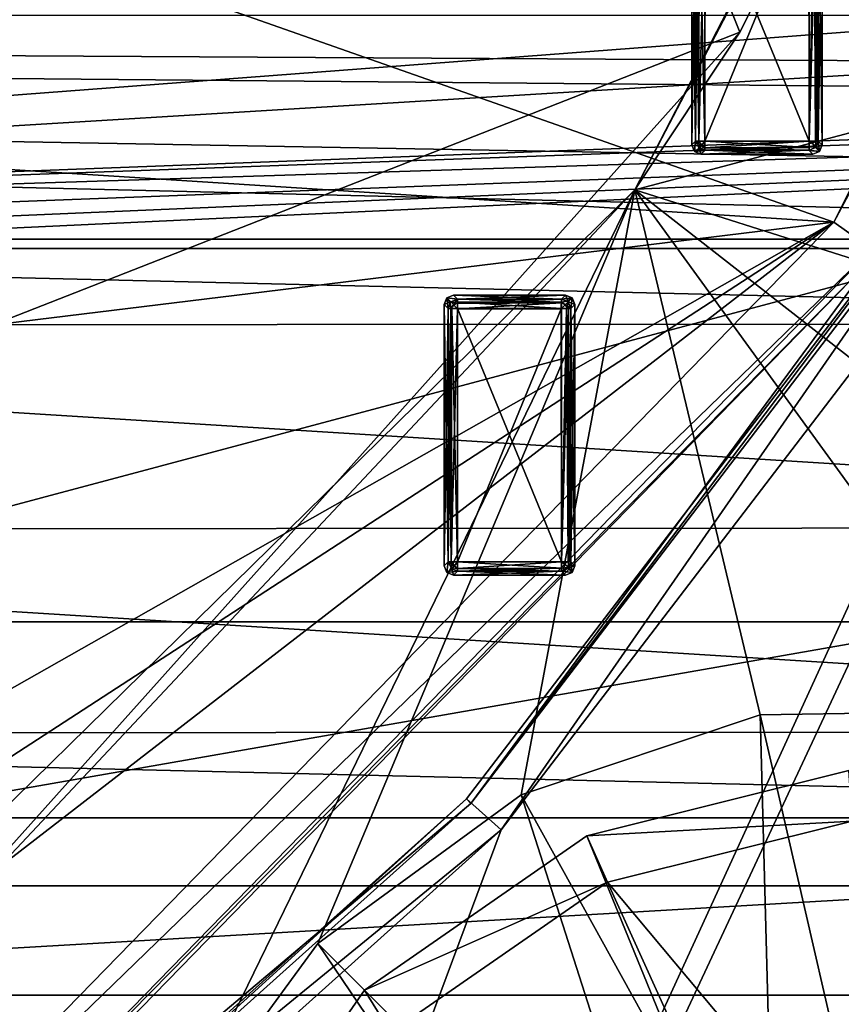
# Model space of a CAD drawing. Header units: millimetres. Extents: x -78 to 78, y -78 to 78.
# Tile 225 of 256: x 37 to 46, y -41 to -31. Entities that reach past the tile are written whole.
import ezdxf

# ---------------------------------------------------------------- set-up
doc = ezdxf.new("R2010")
doc.units = ezdxf.units.MM
doc.header["$LTSCALE"] = 41.718519
for name, color, linetype in [('10', 7, 'CONTINUOUS'), ('1061', 7, 'CONTINUOUS'), ('1107', 7, 'CONTINUOUS'), ('1111', 7, 'CONTINUOUS'), ('1136', 7, 'CONTINUOUS'), ('1342', 7, 'CONTINUOUS'), ('1617', 7, 'CONTINUOUS'), ('1686', 7, 'CONTINUOUS'), ('1745', 7, 'CONTINUOUS'), ('1769', 7, 'CONTINUOUS'), ('1772', 7, 'CONTINUOUS'), ('1774', 7, 'CONTINUOUS'), ('2704', 7, 'CONTINUOUS'), ('2720', 7, 'CONTINUOUS'), ('2748', 7, 'CONTINUOUS'), ('6', 7, 'CONTINUOUS'), ('6379', 7, 'CONTINUOUS'), ('6380', 7, 'CONTINUOUS'), ('6381', 7, 'CONTINUOUS'), ('6382', 7, 'CONTINUOUS'), ('6383', 7, 'CONTINUOUS'), ('6384', 7, 'CONTINUOUS'), ('6385', 7, 'CONTINUOUS'), ('6386', 7, 'CONTINUOUS'), ('6387', 7, 'CONTINUOUS'), ('6388', 7, 'CONTINUOUS'), ('6389', 7, 'CONTINUOUS'), ('6390', 7, 'CONTINUOUS'), ('6391', 7, 'CONTINUOUS'), ('6392', 7, 'CONTINUOUS'), ('6393', 7, 'CONTINUOUS'), ('6394', 7, 'CONTINUOUS'), ('6395', 7, 'CONTINUOUS'), ('6396', 7, 'CONTINUOUS'), ('6397', 7, 'CONTINUOUS'), ('6398', 7, 'CONTINUOUS'), ('6399', 7, 'CONTINUOUS'), ('6400', 7, 'CONTINUOUS'), ('6401', 7, 'CONTINUOUS'), ('6402', 7, 'CONTINUOUS'), ('6403', 7, 'CONTINUOUS'), ('6404', 7, 'CONTINUOUS'), ('6405', 7, 'CONTINUOUS'), ('6406', 7, 'CONTINUOUS'), ('6407', 7, 'CONTINUOUS'), ('6408', 7, 'CONTINUOUS'), ('6409', 7, 'CONTINUOUS'), ('6410', 7, 'CONTINUOUS'), ('6411', 7, 'CONTINUOUS'), ('6412', 7, 'CONTINUOUS'), ('6413', 7, 'CONTINUOUS'), ('6414', 7, 'CONTINUOUS'), ('6415', 7, 'CONTINUOUS'), ('6416', 7, 'CONTINUOUS'), ('6417', 7, 'CONTINUOUS'), ('6418', 7, 'CONTINUOUS'), ('6419', 7, 'CONTINUOUS'), ('6465', 7, 'CONTINUOUS'), ('6466', 7, 'CONTINUOUS'), ('6467', 7, 'CONTINUOUS'), ('6468', 7, 'CONTINUOUS'), ('6469', 7, 'CONTINUOUS'), ('6470', 7, 'CONTINUOUS'), ('6471', 7, 'CONTINUOUS'), ('6472', 7, 'CONTINUOUS'), ('6473', 7, 'CONTINUOUS'), ('6475', 7, 'CONTINUOUS'), ('6476', 7, 'CONTINUOUS'), ('6478', 7, 'CONTINUOUS'), ('6480', 7, 'CONTINUOUS'), ('6481', 7, 'CONTINUOUS'), ('6482', 7, 'CONTINUOUS'), ('6484', 7, 'CONTINUOUS'), ('6486', 7, 'CONTINUOUS'), ('6488', 7, 'CONTINUOUS'), ('6492', 7, 'CONTINUOUS'), ('6494', 7, 'CONTINUOUS'), ('6495', 7, 'CONTINUOUS'), ('6497', 7, 'CONTINUOUS'), ('6498', 7, 'CONTINUOUS'), ('6499', 7, 'CONTINUOUS'), ('6500', 7, 'CONTINUOUS'), ('6504', 7, 'CONTINUOUS'), ('745', 7, 'CONTINUOUS'), ('748', 7, 'CONTINUOUS'), ('790', 7, 'CONTINUOUS'), ('855', 7, 'CONTINUOUS')]:
    doc.layers.add(name, color=color, linetype=linetype)

msp = doc.modelspace()

# ---------------------------------------------------------------- linework, layer by layer
at = {"layer": '10', "linetype": 'CONTINUOUS'}
for points in [[(68.951, -31.464, -2), (69.012, -32.425, -2), (-38.5, -30.5, -2), (68.951, -31.464, -2)], [(69.012, -32.425, -2), (60, -32.9, -2), (-38.5, -30.5, -2), (69.012, -32.425, -2)], [(48.5, -31, -2), (68.951, -31.464, -2), (-38.5, -30.5, -2), (48.5, -31, -2)], [(48.5, -30.5, -2), (48.5, -31, -2), (-38.5, -30.5, -2), (48.5, -30.5, -2)], [(60, -32.9, -2), (20, -32.9, -2), (-38.5, -30.5, -2), (60, -32.9, -2)], [(60, -32.9, -2), (57.809, -33.807, -2), (20, -32.9, -2), (60, -32.9, -2)], [(20, -32.9, -2), (57.809, -33.807, -2), (22.205, -33.821, -2), (20, -32.9, -2)], [(57.809, -33.807, -2), (56.9, -35.988, -2), (22.205, -33.821, -2), (57.809, -33.807, -2)], [(22.205, -33.821, -2), (56.9, -35.988, -2), (23.1, -36.012, -2), (22.205, -33.821, -2)], [(23.1, -36.012, -2), (57.795, -38.179, -2), (22.191, -38.193, -2), (23.1, -36.012, -2)], [(56.9, -35.988, -2), (57.795, -38.179, -2), (23.1, -36.012, -2), (56.9, -35.988, -2)], [(22.191, -38.193, -2), (60, -39.1, -2), (20, -39.1, -2), (22.191, -38.193, -2)], [(57.795, -38.179, -2), (60, -39.1, -2), (22.191, -38.193, -2), (57.795, -38.179, -2)], [(20, -41.9, -2), (-60, -39.1, -2), (47.73, -42.73, -2), (20, -41.9, -2)], [(-60, -39.1, -2), (-20, -39.1, -2), (47.73, -42.73, -2), (-60, -39.1, -2)], [(-20, -39.1, -2), (0, -39.1, -2), (47.73, -42.73, -2), (-20, -39.1, -2)], [(0, -39.1, -2), (20, -39.1, -2), (47.73, -42.73, -2), (0, -39.1, -2)], [(20, -39.1, -2), (60, -39.1, -2), (47.73, -42.73, -2), (20, -39.1, -2)]]:
    msp.add_3dface(points, dxfattribs=at)
at = {"layer": '1061', "color": 7, "linetype": 'CONTINUOUS'}
for points in [[(51.768, -17.038, 23.7), (43.843, -32.372, 23.7), (51.419, -17.879, 27.2), (51.768, -17.038, 23.7)], [(51.419, -17.879, 27.2), (43.843, -32.372, 23.7), (44.97, -30.68, 27.2), (51.419, -17.879, 27.2)], [(44.97, -30.68, 27.2), (43.843, -32.372, 23.7), (35.404, -41.354, 27.2), (44.97, -30.68, 27.2)], [(43.843, -32.372, 23.7), (31.526, -44.457, 23.7), (35.404, -41.354, 27.2), (43.843, -32.372, 23.7)]]:
    msp.add_3dface(points, dxfattribs=at)
at = {"layer": '1107', "color": 7, "linetype": 'CONTINUOUS'}
for points in [[(51.768, -17.038, 23.7), (48.561, -31.119, 23.7), (43.843, -32.372, 23.7), (51.768, -17.038, 23.7)], [(48.561, -31.119, 23.7), (48.396, -33.813, 23.7), (43.843, -32.372, 23.7), (48.561, -31.119, 23.7)], [(43.843, -32.372, 23.7), (38.852, -42.627, 23.7), (31.526, -44.457, 23.7), (43.843, -32.372, 23.7)], [(40.447, -40.447, 23.7), (38.852, -42.627, 23.7), (43.843, -32.372, 23.7), (40.447, -40.447, 23.7)], [(42.627, -38.852, 23.7), (40.447, -40.447, 23.7), (43.843, -32.372, 23.7), (42.627, -38.852, 23.7)], [(45.186, -37.995, 23.7), (42.627, -38.852, 23.7), (43.843, -32.372, 23.7), (45.186, -37.995, 23.7)], [(47.894, -37.955, 23.7), (45.186, -37.995, 23.7), (43.843, -32.372, 23.7), (47.894, -37.955, 23.7)], [(49.058, -36.439, 23.7), (47.894, -37.955, 23.7), (43.843, -32.372, 23.7), (49.058, -36.439, 23.7)], [(48.396, -33.813, 23.7), (49.058, -36.439, 23.7), (43.843, -32.372, 23.7), (48.396, -33.813, 23.7)]]:
    msp.add_3dface(points, dxfattribs=at)
at = {"layer": '1111', "color": 7, "linetype": 'CONTINUOUS'}
for points in [[(37.955, -13.231, 27.2), (44.97, -30.68, 27.2), (27.967, -37.344, 27.2), (37.955, -13.231, 27.2)], [(51.419, -17.879, 27.2), (44.97, -30.68, 27.2), (37.955, -13.231, 27.2), (51.419, -17.879, 27.2)], [(44.97, -30.68, 27.2), (35.404, -41.354, 27.2), (27.967, -37.344, 27.2), (44.97, -30.68, 27.2)]]:
    msp.add_3dface(points, dxfattribs=at)
at = {"layer": '1136', "color": 7, "linetype": 'CONTINUOUS'}
for points in [[(37.955, -13.231, 27.2), (26.895, -36.9, 26.938), (36.883, -12.787, 26.938), (37.955, -13.231, 27.2)], [(37.955, -13.231, 27.2), (27.967, -37.344, 27.2), (26.895, -36.9, 26.938), (37.955, -13.231, 27.2)]]:
    msp.add_3dface(points, dxfattribs=at)
at = {"layer": '1342', "color": 7, "linetype": 'CONTINUOUS'}
for points in [[(45.186, -37.995, 23.7), (47.894, -37.955, 23.7), (46.448, -43.475, 22.2), (45.186, -37.995, 23.7)], [(42.627, -38.852, 23.7), (45.186, -37.995, 23.7), (45.34, -43.756, 22.2), (42.627, -38.852, 23.7)], [(45.34, -43.756, 22.2), (45.186, -37.995, 23.7), (46.448, -43.475, 22.2), (45.34, -43.756, 22.2)], [(40.447, -40.447, 23.7), (42.627, -38.852, 23.7), (44.405, -44.405, 22.2), (40.447, -40.447, 23.7)], [(44.405, -44.405, 22.2), (42.627, -38.852, 23.7), (45.34, -43.756, 22.2), (44.405, -44.405, 22.2)], [(38.852, -42.627, 23.7), (40.447, -40.447, 23.7), (43.756, -45.34, 22.2), (38.852, -42.627, 23.7)], [(43.756, -45.34, 22.2), (40.447, -40.447, 23.7), (44.405, -44.405, 22.2), (43.756, -45.34, 22.2)]]:
    msp.add_3dface(points, dxfattribs=at)
at = {"layer": '1617', "color": 7, "linetype": 'CONTINUOUS'}
for points in [[(43.33, -39.294, 26.2), (46.175, -39.134, 26.039), (46.137, -38.591, 26.2), (43.33, -39.294, 26.2)], [(43.552, -39.791, 26.039), (46.175, -39.134, 26.039), (43.33, -39.294, 26.2), (43.552, -39.791, 26.039)], [(40.945, -40.945, 26.2), (43.552, -39.791, 26.039), (43.33, -39.294, 26.2), (40.945, -40.945, 26.2)], [(41.329, -41.329, 26.039), (43.552, -39.791, 26.039), (40.945, -40.945, 26.2), (41.329, -41.329, 26.039)], [(39.294, -43.33, 26.2), (41.329, -41.329, 26.039), (40.945, -40.945, 26.2), (39.294, -43.33, 26.2)]]:
    msp.add_3dface(points, dxfattribs=at)
at = {"layer": '1686', "color": 7, "linetype": 'CONTINUOUS'}
for points in [[(46.175, -39.134, 26.039), (43.552, -39.791, 26.039), (46.445, -43.248, 23.361), (46.175, -39.134, 26.039)], [(43.552, -39.791, 26.039), (41.329, -41.329, 26.039), (45.254, -43.546, 23.361), (43.552, -39.791, 26.039)], [(43.552, -39.791, 26.039), (45.254, -43.546, 23.361), (46.445, -43.248, 23.361), (43.552, -39.791, 26.039)]]:
    msp.add_3dface(points, dxfattribs=at)
at = {"layer": '1745', "linetype": 'CONTINUOUS'}
for points in [[(31.042, -69.737, 28.7), (51.066, -56.737, 28.7), (75.919, 7.948, 28.7), (31.042, -69.737, 28.7)], [(31.042, -69.737, 28.7), (75.919, 7.948, 28.7), (53.794, -21.068, 28.7), (31.042, -69.737, 28.7)], [(48.955, -30.675, 28.7), (31.042, -69.737, 28.7), (53.794, -21.068, 28.7), (48.955, -30.675, 28.7)], [(42.412, -39.228, 28.7), (31.042, -69.737, 28.7), (48.955, -30.675, 28.7), (42.412, -39.228, 28.7)], [(34.389, -46.423, 28.7), (31.042, -69.737, 28.7), (42.412, -39.228, 28.7), (34.389, -46.423, 28.7)]]:
    msp.add_3dface(points, dxfattribs=at)
at = {"layer": '1769', "linetype": 'CONTINUOUS'}
for points in [[(43.33, -39.294, 26.2), (46.137, -38.591, 26.2), (49.931, -55.449, 26.2), (43.33, -39.294, 26.2)], [(40.945, -40.945, 26.2), (43.33, -39.294, 26.2), (49.931, -55.449, 26.2), (40.945, -40.945, 26.2)], [(39.294, -43.33, 26.2), (40.945, -40.945, 26.2), (49.931, -55.449, 26.2), (39.294, -43.33, 26.2)]]:
    msp.add_3dface(points, dxfattribs=at)
at = {"layer": '1772', "linetype": 'CONTINUOUS'}
for points in [[(42.039, -38.896, 28.183), (42.412, -39.228, 28.7), (48.527, -30.419, 28.183), (42.039, -38.896, 28.183)], [(42.412, -39.228, 28.7), (48.955, -30.675, 28.7), (48.527, -30.419, 28.183), (42.412, -39.228, 28.7)], [(34.091, -46.021, 28.183), (42.412, -39.228, 28.7), (42.039, -38.896, 28.183), (34.091, -46.021, 28.183)], [(34.389, -46.423, 28.7), (42.412, -39.228, 28.7), (34.091, -46.021, 28.183), (34.389, -46.423, 28.7)]]:
    msp.add_3dface(points, dxfattribs=at)
at = {"layer": '1774', "linetype": 'CONTINUOUS'}
for points in [[(42.087, -38.945, 26.2), (42.039, -38.896, 28.183), (48.527, -30.419, 28.183), (42.087, -38.945, 26.2)], [(48.584, -30.457, 26.2), (42.087, -38.945, 26.2), (48.527, -30.419, 28.183), (48.584, -30.457, 26.2)], [(34.133, -46.077, 26.2), (34.091, -46.021, 28.183), (42.039, -38.896, 28.183), (34.133, -46.077, 26.2)], [(42.087, -38.945, 26.2), (34.133, -46.077, 26.2), (42.039, -38.896, 28.183), (42.087, -38.945, 26.2)]]:
    msp.add_3dface(points, dxfattribs=at)
at = {"layer": '2704', "linetype": 'CONTINUOUS'}
msp.add_3dface([(31.262, -54.119, 21.67), (46.833, -44.596, 21.67), (47.879, -40.172, 21.67), (31.262, -54.119, 21.67)], dxfattribs=at)
at = {"layer": '2720', "linetype": 'CONTINUOUS'}
msp.add_3dface([(47.837, -40.222, 20.074), (56.634, -41.139, 20.074), (31.228, -54.139, 20.074), (47.837, -40.222, 20.074)], dxfattribs=at)
at = {"layer": '2748', "linetype": 'CONTINUOUS'}
for points in [[(31.262, -54.119, 21.67), (47.879, -40.172, 21.67), (47.837, -40.222, 20.074), (31.262, -54.119, 21.67)], [(31.262, -54.119, 21.67), (47.837, -40.222, 20.074), (31.228, -54.139, 20.074), (31.262, -54.119, 21.67)]]:
    msp.add_3dface(points, dxfattribs=at)
at = {"layer": '6', "linetype": 'CONTINUOUS'}
for points in [[(32.5, 33), (15.5, -33), (47.5, 33), (32.5, 33)], [(47.5, 33), (15.5, -33), (48.5, 31), (47.5, 33)], [(48.5, 31), (15.5, -33), (48.5, 30.5), (48.5, 31)], [(48.5, 30.5), (15.5, -33), (49.5, 30.5), (48.5, 30.5)], [(49.5, 30.5), (15.5, -33), (48.5, -30.5), (49.5, 30.5)], [(48.5, -30.5), (15.5, -33), (48.5, -31), (48.5, -30.5)], [(48.5, -31), (15.5, -33), (68.107, -31), (48.5, -31)], [(68.107, -31), (15.5, -33), (68.494, -31.078), (68.107, -31)], [(68.494, -31.078), (15.5, -33), (68.818, -31.297), (68.494, -31.078)], [(15.5, -33), (24, -33), (68.818, -31.297), (15.5, -33)], [(24, -33), (29, -33), (68.818, -31.297), (24, -33)], [(29, -33), (32.5, -33), (68.818, -31.297), (29, -33)], [(32.5, -33), (47.5, -33), (68.818, -31.297), (32.5, -33)], [(32.5, -33), (32.5, -37), (47.5, -33), (32.5, -33)], [(32.5, -37), (47.5, -37), (47.5, -33), (32.5, -37)], [(32.5, -37), (31.328, -39.828), (47.5, -37), (32.5, -37)], [(47.5, -37), (31.328, -39.828), (48.672, -39.828), (47.5, -37)], [(31.328, -39.828), (28.5, -41), (48.672, -39.828), (31.328, -39.828)], [(48.672, -39.828), (28.5, -41), (51.5, -41), (48.672, -39.828)], [(15, -43.7), (19.993, -43.401), (51.5, -41), (15, -43.7)], [(28.5, -41), (15, -43.7), (51.5, -41), (28.5, -41)], [(19.993, -43.401), (20.793, -43.61), (60.685, -41), (19.993, -43.401)], [(51.5, -41), (19.993, -43.401), (60.685, -41), (51.5, -41)], [(60.685, -41), (20.793, -43.61), (47.73, -43.98), (60.685, -41)]]:
    msp.add_3dface(points, dxfattribs=at)
at = {"layer": '6379', "color": 7, "linetype": 'CONTINUOUS'}
for points in [[(41.942, -36.358, 21.683), (41.942, -33.642, 21.683), (43.058, -36.358, 21.683), (41.942, -36.358, 21.683)], [(43.058, -36.358, 21.683), (41.942, -33.642, 21.683), (43.058, -33.642, 21.683), (43.058, -36.358, 21.683)]]:
    msp.add_3dface(points, dxfattribs=at)
at = {"layer": '6380', "color": 7, "linetype": 'CONTINUOUS'}
for points in [[(41.942, -36.429, 21.713), (41.942, -36.358, 21.683), (43.056, -36.426, 21.71), (41.942, -36.429, 21.713)], [(43.056, -36.426, 21.71), (41.942, -36.358, 21.683), (43.058, -36.358, 21.683), (43.056, -36.426, 21.71)], [(43.058, -36.458, 21.773), (41.942, -36.429, 21.713), (43.056, -36.426, 21.71), (43.058, -36.458, 21.773)], [(43.058, -36.458, 21.773), (41.942, -36.458, 21.775), (41.942, -36.429, 21.713), (43.058, -36.458, 21.773)]]:
    msp.add_3dface(points, dxfattribs=at)
at = {"layer": '6381', "color": 7, "linetype": 'CONTINUOUS'}
for points in [[(43.1, -36.5, 22.176), (41.9, -36.5, 22.176), (43.058, -36.458, 21.773), (43.1, -36.5, 22.176)], [(43.058, -36.458, 21.773), (41.9, -36.5, 22.176), (41.942, -36.458, 21.775), (43.058, -36.458, 21.773)]]:
    msp.add_3dface(points, dxfattribs=at)
at = {"layer": '6382', "color": 7, "linetype": 'CONTINUOUS'}
for points in [[(43.157, -36.358, 21.773), (43.171, -36.471, 22.174), (43.128, -36.428, 21.768), (43.157, -36.358, 21.773)], [(43.2, -36.4, 22.176), (43.171, -36.471, 22.174), (43.157, -36.358, 21.773), (43.2, -36.4, 22.176)], [(43.171, -36.471, 22.174), (43.058, -36.458, 21.773), (43.128, -36.428, 21.768), (43.171, -36.471, 22.174)], [(43.171, -36.471, 22.174), (43.1, -36.5, 22.176), (43.058, -36.458, 21.773), (43.171, -36.471, 22.174)]]:
    msp.add_3dface(points, dxfattribs=at)
at = {"layer": '6383', "color": 7, "linetype": 'CONTINUOUS'}
for points in [[(43.171, -36.471, 22.279), (43.1, -36.5, 22.277), (43.171, -36.471, 22.174), (43.171, -36.471, 22.279)], [(43.1, -36.5, 22.277), (43.1, -36.5, 22.176), (43.171, -36.471, 22.174), (43.1, -36.5, 22.277)], [(43.2, -36.4, 22.277), (43.171, -36.471, 22.279), (43.2, -36.4, 22.176), (43.2, -36.4, 22.277)], [(43.2, -36.4, 22.176), (43.171, -36.471, 22.279), (43.171, -36.471, 22.174), (43.2, -36.4, 22.176)]]:
    msp.add_3dface(points, dxfattribs=at)
at = {"layer": '6384', "color": 7, "linetype": 'CONTINUOUS'}
for points in [[(43.157, -36.358, 22.68), (43.137, -36.418, 22.685), (43.2, -36.4, 22.277), (43.157, -36.358, 22.68)], [(43.137, -36.418, 22.685), (43.058, -36.458, 22.678), (43.171, -36.471, 22.279), (43.137, -36.418, 22.685)], [(43.171, -36.471, 22.279), (43.058, -36.458, 22.678), (43.1, -36.5, 22.277), (43.171, -36.471, 22.279)], [(43.2, -36.4, 22.277), (43.137, -36.418, 22.685), (43.171, -36.471, 22.279), (43.2, -36.4, 22.277)]]:
    msp.add_3dface(points, dxfattribs=at)
at = {"layer": '6385', "color": 7, "linetype": 'CONTINUOUS'}
for points in [[(41.842, -33.642, 21.775), (41.871, -33.642, 21.713), (41.842, -36.358, 21.773), (41.842, -33.642, 21.775)], [(41.842, -36.358, 21.773), (41.871, -33.642, 21.713), (41.875, -36.358, 21.709), (41.842, -36.358, 21.773)], [(41.871, -33.642, 21.713), (41.942, -33.642, 21.683), (41.875, -36.358, 21.709), (41.871, -33.642, 21.713)], [(41.942, -33.642, 21.683), (41.942, -36.358, 21.683), (41.875, -36.358, 21.709), (41.942, -33.642, 21.683)]]:
    msp.add_3dface(points, dxfattribs=at)
at = {"layer": '6386', "color": 7, "linetype": 'CONTINUOUS'}
for points in [[(43.058, -36.358, 22.77), (43.058, -36.425, 22.744), (43.137, -36.418, 22.685), (43.058, -36.358, 22.77)], [(43.058, -36.358, 22.77), (43.137, -36.418, 22.685), (43.129, -36.358, 22.74), (43.058, -36.358, 22.77)], [(43.137, -36.418, 22.685), (43.157, -36.358, 22.68), (43.129, -36.358, 22.74), (43.137, -36.418, 22.685)], [(43.058, -36.425, 22.744), (43.058, -36.458, 22.678), (43.137, -36.418, 22.685), (43.058, -36.425, 22.744)]]:
    msp.add_3dface(points, dxfattribs=at)
at = {"layer": '6387', "color": 7, "linetype": 'CONTINUOUS'}
for points in [[(41.842, -36.358, 21.773), (41.875, -36.358, 21.709), (41.942, -36.429, 21.713), (41.842, -36.358, 21.773)], [(41.842, -36.358, 21.773), (41.942, -36.429, 21.713), (41.882, -36.437, 21.768), (41.842, -36.358, 21.773)], [(41.875, -36.358, 21.709), (41.942, -36.358, 21.683), (41.942, -36.429, 21.713), (41.875, -36.358, 21.709)], [(41.942, -36.429, 21.713), (41.942, -36.458, 21.775), (41.882, -36.437, 21.768), (41.942, -36.429, 21.713)]]:
    msp.add_3dface(points, dxfattribs=at)
at = {"layer": '6388', "color": 7, "linetype": 'CONTINUOUS'}
for points in [[(41.942, -33.575, 21.709), (41.942, -33.543, 21.773), (43.058, -33.575, 21.709), (41.942, -33.575, 21.709)], [(43.058, -33.575, 21.709), (41.942, -33.543, 21.773), (43.058, -33.543, 21.773), (43.058, -33.575, 21.709)], [(43.058, -33.642, 21.683), (41.942, -33.642, 21.683), (41.942, -33.575, 21.709), (43.058, -33.642, 21.683)], [(43.058, -33.642, 21.683), (41.942, -33.575, 21.709), (43.058, -33.575, 21.709), (43.058, -33.642, 21.683)]]:
    msp.add_3dface(points, dxfattribs=at)
at = {"layer": '6389', "color": 7, "linetype": 'CONTINUOUS'}
for points in [[(43.058, -36.358, 22.77), (41.942, -36.358, 22.77), (41.942, -36.429, 22.74), (43.058, -36.358, 22.77)], [(43.058, -36.358, 22.77), (41.942, -36.429, 22.74), (43.058, -36.425, 22.744), (43.058, -36.358, 22.77)], [(41.942, -36.429, 22.74), (41.942, -36.458, 22.68), (43.058, -36.425, 22.744), (41.942, -36.429, 22.74)], [(43.058, -36.425, 22.744), (41.942, -36.458, 22.68), (43.058, -36.458, 22.678), (43.058, -36.425, 22.744)]]:
    msp.add_3dface(points, dxfattribs=at)
at = {"layer": '6390', "color": 7, "linetype": 'CONTINUOUS'}
for points in [[(43.1, -36.5, 22.277), (41.9, -36.5, 22.277), (43.1, -36.5, 22.176), (43.1, -36.5, 22.277)], [(43.1, -36.5, 22.176), (41.9, -36.5, 22.277), (41.9, -36.5, 22.176), (43.1, -36.5, 22.176)]]:
    msp.add_3dface(points, dxfattribs=at)
at = {"layer": '6391', "color": 7, "linetype": 'CONTINUOUS'}
for points in [[(41.942, -33.543, 21.773), (41.871, -33.642, 21.713), (41.863, -33.582, 21.768), (41.942, -33.543, 21.773)], [(41.871, -33.642, 21.713), (41.942, -33.543, 21.773), (41.942, -33.575, 21.709), (41.871, -33.642, 21.713)], [(41.871, -33.642, 21.713), (41.842, -33.642, 21.775), (41.863, -33.582, 21.768), (41.871, -33.642, 21.713)], [(41.942, -33.642, 21.683), (41.871, -33.642, 21.713), (41.942, -33.575, 21.709), (41.942, -33.642, 21.683)]]:
    msp.add_3dface(points, dxfattribs=at)
at = {"layer": '6392', "color": 7, "linetype": 'CONTINUOUS'}
for points in [[(43.058, -36.358, 21.683), (43.058, -33.642, 21.683), (43.133, -33.642, 21.717), (43.058, -36.358, 21.683)], [(43.058, -36.358, 21.683), (43.133, -33.642, 21.717), (43.139, -36.358, 21.724), (43.058, -36.358, 21.683)], [(43.133, -33.642, 21.717), (43.158, -33.642, 21.775), (43.139, -36.358, 21.724), (43.133, -33.642, 21.717)], [(43.139, -36.358, 21.724), (43.158, -33.642, 21.775), (43.157, -36.358, 21.773), (43.139, -36.358, 21.724)]]:
    msp.add_3dface(points, dxfattribs=at)
at = {"layer": '6393', "color": 7, "linetype": 'CONTINUOUS'}
for points in [[(43.058, -33.575, 21.709), (43.058, -33.543, 21.773), (43.118, -33.563, 21.768), (43.058, -33.575, 21.709)], [(43.058, -33.575, 21.709), (43.118, -33.563, 21.768), (43.158, -33.642, 21.775), (43.058, -33.575, 21.709)], [(43.058, -33.642, 21.683), (43.058, -33.575, 21.709), (43.133, -33.642, 21.717), (43.058, -33.642, 21.683)], [(43.058, -33.575, 21.709), (43.158, -33.642, 21.775), (43.133, -33.642, 21.717), (43.058, -33.575, 21.709)]]:
    msp.add_3dface(points, dxfattribs=at)
at = {"layer": '6394', "color": 7, "linetype": 'CONTINUOUS'}
for points in [[(43.055, -33.645, 22.77), (41.944, -33.645, 22.77), (41.942, -36.358, 22.77), (43.055, -33.645, 22.77)], [(43.058, -36.358, 22.77), (43.055, -33.645, 22.77), (41.942, -36.358, 22.77), (43.058, -36.358, 22.77)]]:
    msp.add_3dface(points, dxfattribs=at)
at = {"layer": '6395', "color": 7, "linetype": 'CONTINUOUS'}
for points in [[(41.8, -36.4, 22.176), (41.842, -36.358, 21.773), (41.829, -36.471, 22.174), (41.8, -36.4, 22.176)], [(41.842, -36.358, 21.773), (41.882, -36.437, 21.768), (41.829, -36.471, 22.174), (41.842, -36.358, 21.773)], [(41.882, -36.437, 21.768), (41.942, -36.458, 21.775), (41.829, -36.471, 22.174), (41.882, -36.437, 21.768)], [(41.942, -36.458, 21.775), (41.9, -36.5, 22.176), (41.829, -36.471, 22.174), (41.942, -36.458, 21.775)]]:
    msp.add_3dface(points, dxfattribs=at)
at = {"layer": '6396', "color": 7, "linetype": 'CONTINUOUS'}
for points in [[(41.829, -36.471, 22.279), (41.8, -36.4, 22.277), (41.829, -36.471, 22.174), (41.829, -36.471, 22.279)], [(41.8, -36.4, 22.277), (41.8, -36.4, 22.176), (41.829, -36.471, 22.174), (41.8, -36.4, 22.277)], [(41.9, -36.5, 22.277), (41.829, -36.471, 22.279), (41.9, -36.5, 22.176), (41.9, -36.5, 22.277)], [(41.9, -36.5, 22.176), (41.829, -36.471, 22.279), (41.829, -36.471, 22.174), (41.9, -36.5, 22.176)]]:
    msp.add_3dface(points, dxfattribs=at)
at = {"layer": '6397', "color": 7, "linetype": 'CONTINUOUS'}
for points in [[(41.842, -33.642, 21.775), (41.8, -33.6, 22.176), (41.829, -33.529, 22.174), (41.842, -33.642, 21.775)], [(41.9, -33.5, 22.176), (41.942, -33.543, 21.773), (41.829, -33.529, 22.174), (41.9, -33.5, 22.176)], [(41.863, -33.582, 21.768), (41.842, -33.642, 21.775), (41.829, -33.529, 22.174), (41.863, -33.582, 21.768)], [(41.942, -33.543, 21.773), (41.863, -33.582, 21.768), (41.829, -33.529, 22.174), (41.942, -33.543, 21.773)]]:
    msp.add_3dface(points, dxfattribs=at)
at = {"layer": '6398', "color": 7, "linetype": 'CONTINUOUS'}
for points in [[(43.2, -36.4, 22.277), (43.2, -36.4, 22.176), (43.2, -33.6, 22.176), (43.2, -36.4, 22.277)], [(43.2, -33.6, 22.277), (43.2, -36.4, 22.277), (43.2, -33.6, 22.176), (43.2, -33.6, 22.277)]]:
    msp.add_3dface(points, dxfattribs=at)
at = {"layer": '6399', "color": 7, "linetype": 'CONTINUOUS'}
for points in [[(43.058, -33.543, 21.773), (43.1, -33.5, 22.176), (43.17, -33.529, 22.174), (43.058, -33.543, 21.773)], [(43.058, -33.543, 21.773), (43.17, -33.529, 22.174), (43.118, -33.563, 21.768), (43.058, -33.543, 21.773)], [(43.17, -33.529, 22.174), (43.2, -33.6, 22.176), (43.118, -33.563, 21.768), (43.17, -33.529, 22.174)], [(43.118, -33.563, 21.768), (43.2, -33.6, 22.176), (43.158, -33.642, 21.775), (43.118, -33.563, 21.768)]]:
    msp.add_3dface(points, dxfattribs=at)
at = {"layer": '6400', "color": 7, "linetype": 'CONTINUOUS'}
for points in [[(41.842, -33.642, 21.775), (41.842, -36.358, 21.773), (41.8, -33.6, 22.176), (41.842, -33.642, 21.775)], [(41.842, -36.358, 21.773), (41.8, -36.4, 22.176), (41.8, -33.6, 22.176), (41.842, -36.358, 21.773)]]:
    msp.add_3dface(points, dxfattribs=at)
at = {"layer": '6401', "color": 7, "linetype": 'CONTINUOUS'}
for points in [[(43.058, -33.543, 22.68), (41.942, -33.543, 22.68), (41.942, -33.588, 22.754), (43.058, -33.543, 22.68)], [(43.058, -33.543, 22.68), (41.942, -33.588, 22.754), (43.058, -33.582, 22.75), (43.058, -33.543, 22.68)], [(41.942, -33.588, 22.754), (41.944, -33.645, 22.77), (43.058, -33.582, 22.75), (41.942, -33.588, 22.754)], [(43.058, -33.582, 22.75), (41.944, -33.645, 22.77), (43.055, -33.645, 22.77), (43.058, -33.582, 22.75)]]:
    msp.add_3dface(points, dxfattribs=at)
at = {"layer": '6402', "color": 7, "linetype": 'CONTINUOUS'}
for points in [[(43.158, -33.642, 21.775), (43.2, -36.4, 22.176), (43.157, -36.358, 21.773), (43.158, -33.642, 21.775)], [(43.2, -33.6, 22.176), (43.2, -36.4, 22.176), (43.158, -33.642, 21.775), (43.2, -33.6, 22.176)]]:
    msp.add_3dface(points, dxfattribs=at)
at = {"layer": '6403', "color": 7, "linetype": 'CONTINUOUS'}
for points in [[(41.942, -33.543, 21.773), (41.9, -33.5, 22.176), (43.1, -33.5, 22.176), (41.942, -33.543, 21.773)], [(43.058, -33.543, 21.773), (41.942, -33.543, 21.773), (43.1, -33.5, 22.176), (43.058, -33.543, 21.773)]]:
    msp.add_3dface(points, dxfattribs=at)
at = {"layer": '6404', "color": 7, "linetype": 'CONTINUOUS'}
for points in [[(43.1, -33.5, 22.176), (43.1, -33.5, 22.277), (43.171, -33.529, 22.279), (43.1, -33.5, 22.176)], [(43.1, -33.5, 22.176), (43.171, -33.529, 22.279), (43.17, -33.529, 22.174), (43.1, -33.5, 22.176)], [(43.2, -33.6, 22.277), (43.2, -33.6, 22.176), (43.17, -33.529, 22.174), (43.2, -33.6, 22.277)], [(43.171, -33.529, 22.279), (43.2, -33.6, 22.277), (43.17, -33.529, 22.174), (43.171, -33.529, 22.279)]]:
    msp.add_3dface(points, dxfattribs=at)
at = {"layer": '6405', "color": 7, "linetype": 'CONTINUOUS'}
for points in [[(41.942, -33.588, 22.754), (41.942, -33.543, 22.68), (41.872, -33.572, 22.685), (41.942, -33.588, 22.754)], [(41.842, -33.642, 22.68), (41.944, -33.645, 22.77), (41.872, -33.572, 22.685), (41.842, -33.642, 22.68)], [(41.944, -33.645, 22.77), (41.842, -33.642, 22.68), (41.882, -33.642, 22.75), (41.944, -33.645, 22.77)], [(41.944, -33.645, 22.77), (41.942, -33.588, 22.754), (41.872, -33.572, 22.685), (41.944, -33.645, 22.77)]]:
    msp.add_3dface(points, dxfattribs=at)
at = {"layer": '6406', "color": 7, "linetype": 'CONTINUOUS'}
for points in [[(41.942, -36.458, 22.68), (41.9, -36.5, 22.277), (43.1, -36.5, 22.277), (41.942, -36.458, 22.68)], [(43.058, -36.458, 22.678), (41.942, -36.458, 22.68), (43.1, -36.5, 22.277), (43.058, -36.458, 22.678)]]:
    msp.add_3dface(points, dxfattribs=at)
at = {"layer": '6407', "color": 7, "linetype": 'CONTINUOUS'}
for points in [[(43.1, -33.5, 22.176), (41.9, -33.5, 22.176), (43.1, -33.5, 22.277), (43.1, -33.5, 22.176)], [(41.9, -33.5, 22.176), (41.9, -33.5, 22.277), (43.1, -33.5, 22.277), (41.9, -33.5, 22.176)]]:
    msp.add_3dface(points, dxfattribs=at)
at = {"layer": '6408', "color": 7, "linetype": 'CONTINUOUS'}
for points in [[(41.882, -33.642, 22.75), (41.842, -33.642, 22.68), (41.875, -36.358, 22.744), (41.882, -33.642, 22.75)], [(41.875, -36.358, 22.744), (41.842, -33.642, 22.68), (41.842, -36.358, 22.678), (41.875, -36.358, 22.744)], [(41.942, -36.358, 22.77), (41.882, -33.642, 22.75), (41.875, -36.358, 22.744), (41.942, -36.358, 22.77)], [(41.942, -36.358, 22.77), (41.944, -33.645, 22.77), (41.882, -33.642, 22.75), (41.942, -36.358, 22.77)]]:
    msp.add_3dface(points, dxfattribs=at)
at = {"layer": '6409', "color": 7, "linetype": 'CONTINUOUS'}
for points in [[(41.842, -36.358, 22.678), (41.8, -36.4, 22.277), (41.829, -36.471, 22.279), (41.842, -36.358, 22.678)], [(41.882, -36.437, 22.685), (41.842, -36.358, 22.678), (41.829, -36.471, 22.279), (41.882, -36.437, 22.685)], [(41.9, -36.5, 22.277), (41.882, -36.437, 22.685), (41.829, -36.471, 22.279), (41.9, -36.5, 22.277)], [(41.942, -36.458, 22.68), (41.882, -36.437, 22.685), (41.9, -36.5, 22.277), (41.942, -36.458, 22.68)]]:
    msp.add_3dface(points, dxfattribs=at)
at = {"layer": '6410', "color": 7, "linetype": 'CONTINUOUS'}
for points in [[(41.8, -33.6, 22.277), (41.829, -33.529, 22.279), (41.8, -33.6, 22.176), (41.8, -33.6, 22.277)], [(41.8, -33.6, 22.176), (41.829, -33.529, 22.279), (41.829, -33.529, 22.174), (41.8, -33.6, 22.176)], [(41.9, -33.5, 22.277), (41.9, -33.5, 22.176), (41.829, -33.529, 22.174), (41.9, -33.5, 22.277)], [(41.829, -33.529, 22.279), (41.9, -33.5, 22.277), (41.829, -33.529, 22.174), (41.829, -33.529, 22.279)]]:
    msp.add_3dface(points, dxfattribs=at)
at = {"layer": '6411', "color": 7, "linetype": 'CONTINUOUS'}
for points in [[(41.8, -36.4, 22.277), (41.8, -33.6, 22.277), (41.8, -36.4, 22.176), (41.8, -36.4, 22.277)], [(41.8, -36.4, 22.176), (41.8, -33.6, 22.277), (41.8, -33.6, 22.176), (41.8, -36.4, 22.176)]]:
    msp.add_3dface(points, dxfattribs=at)
at = {"layer": '6412', "color": 7, "linetype": 'CONTINUOUS'}
for points in [[(41.875, -36.358, 22.744), (41.842, -36.358, 22.678), (41.882, -36.437, 22.685), (41.875, -36.358, 22.744)], [(41.942, -36.358, 22.77), (41.875, -36.358, 22.744), (41.882, -36.437, 22.685), (41.942, -36.358, 22.77)], [(41.942, -36.358, 22.77), (41.882, -36.437, 22.685), (41.942, -36.429, 22.74), (41.942, -36.358, 22.77)], [(41.882, -36.437, 22.685), (41.942, -36.458, 22.68), (41.942, -36.429, 22.74), (41.882, -36.437, 22.685)]]:
    msp.add_3dface(points, dxfattribs=at)
at = {"layer": '6413', "color": 7, "linetype": 'CONTINUOUS'}
for points in [[(43.055, -33.645, 22.77), (43.058, -36.358, 22.77), (43.112, -33.642, 22.754), (43.055, -33.645, 22.77)], [(43.058, -36.358, 22.77), (43.129, -36.358, 22.74), (43.112, -33.642, 22.754), (43.058, -36.358, 22.77)], [(43.129, -36.358, 22.74), (43.157, -36.358, 22.68), (43.112, -33.642, 22.754), (43.129, -36.358, 22.74)], [(43.157, -36.358, 22.68), (43.157, -33.642, 22.68), (43.112, -33.642, 22.754), (43.157, -36.358, 22.68)]]:
    msp.add_3dface(points, dxfattribs=at)
at = {"layer": '6414', "color": 7, "linetype": 'CONTINUOUS'}
for points in [[(43.157, -36.358, 22.68), (43.2, -36.4, 22.277), (43.2, -33.6, 22.277), (43.157, -36.358, 22.68)], [(43.157, -36.358, 22.68), (43.2, -33.6, 22.277), (43.157, -33.642, 22.68), (43.157, -36.358, 22.68)]]:
    msp.add_3dface(points, dxfattribs=at)
at = {"layer": '6415', "color": 7, "linetype": 'CONTINUOUS'}
for points in [[(41.8, -33.6, 22.277), (41.872, -33.572, 22.685), (41.829, -33.529, 22.279), (41.8, -33.6, 22.277)], [(41.942, -33.543, 22.68), (41.9, -33.5, 22.277), (41.829, -33.529, 22.279), (41.942, -33.543, 22.68)], [(41.872, -33.572, 22.685), (41.942, -33.543, 22.68), (41.829, -33.529, 22.279), (41.872, -33.572, 22.685)], [(41.842, -33.642, 22.68), (41.872, -33.572, 22.685), (41.8, -33.6, 22.277), (41.842, -33.642, 22.68)]]:
    msp.add_3dface(points, dxfattribs=at)
at = {"layer": '6416', "color": 7, "linetype": 'CONTINUOUS'}
for points in [[(43.1, -33.5, 22.277), (41.9, -33.5, 22.277), (43.058, -33.543, 22.68), (43.1, -33.5, 22.277)], [(43.058, -33.543, 22.68), (41.9, -33.5, 22.277), (41.942, -33.543, 22.68), (43.058, -33.543, 22.68)]]:
    msp.add_3dface(points, dxfattribs=at)
at = {"layer": '6417', "color": 7, "linetype": 'CONTINUOUS'}
for points in [[(43.058, -33.543, 22.68), (43.058, -33.582, 22.75), (43.055, -33.645, 22.77), (43.058, -33.543, 22.68)], [(43.058, -33.543, 22.68), (43.055, -33.645, 22.77), (43.128, -33.572, 22.685), (43.058, -33.543, 22.68)], [(43.055, -33.645, 22.77), (43.112, -33.642, 22.754), (43.128, -33.572, 22.685), (43.055, -33.645, 22.77)], [(43.112, -33.642, 22.754), (43.157, -33.642, 22.68), (43.128, -33.572, 22.685), (43.112, -33.642, 22.754)]]:
    msp.add_3dface(points, dxfattribs=at)
at = {"layer": '6418', "color": 7, "linetype": 'CONTINUOUS'}
for points in [[(41.842, -33.642, 22.68), (41.8, -33.6, 22.277), (41.8, -36.4, 22.277), (41.842, -33.642, 22.68)], [(41.842, -36.358, 22.678), (41.842, -33.642, 22.68), (41.8, -36.4, 22.277), (41.842, -36.358, 22.678)]]:
    msp.add_3dface(points, dxfattribs=at)
at = {"layer": '6419', "color": 7, "linetype": 'CONTINUOUS'}
for points in [[(43.1, -33.5, 22.277), (43.058, -33.543, 22.68), (43.128, -33.572, 22.685), (43.1, -33.5, 22.277)], [(43.1, -33.5, 22.277), (43.128, -33.572, 22.685), (43.171, -33.529, 22.279), (43.1, -33.5, 22.277)], [(43.128, -33.572, 22.685), (43.157, -33.642, 22.68), (43.171, -33.529, 22.279), (43.128, -33.572, 22.685)], [(43.157, -33.642, 22.68), (43.2, -33.6, 22.277), (43.171, -33.529, 22.279), (43.157, -33.642, 22.68)]]:
    msp.add_3dface(points, dxfattribs=at)
at = {"layer": '6465', "color": 7, "linetype": 'CONTINUOUS'}
for points in [[(44.595, -31.848, 21.683), (44.595, -29.132, 21.683), (45.711, -31.848, 21.683), (44.595, -31.848, 21.683)], [(45.711, -31.848, 21.683), (44.595, -29.132, 21.683), (45.711, -29.132, 21.683), (45.711, -31.848, 21.683)]]:
    msp.add_3dface(points, dxfattribs=at)
at = {"layer": '6466', "color": 7, "linetype": 'CONTINUOUS'}
for points in [[(44.595, -31.919, 21.713), (44.595, -31.848, 21.683), (45.709, -31.916, 21.71), (44.595, -31.919, 21.713)], [(45.709, -31.916, 21.71), (44.595, -31.848, 21.683), (45.711, -31.848, 21.683), (45.709, -31.916, 21.71)], [(45.711, -31.947, 21.773), (44.595, -31.919, 21.713), (45.709, -31.916, 21.71), (45.711, -31.947, 21.773)], [(45.711, -31.947, 21.773), (44.595, -31.948, 21.775), (44.595, -31.919, 21.713), (45.711, -31.947, 21.773)]]:
    msp.add_3dface(points, dxfattribs=at)
at = {"layer": '6467', "color": 7, "linetype": 'CONTINUOUS'}
for points in [[(45.753, -31.99, 22.176), (44.552, -31.99, 22.176), (45.711, -31.947, 21.773), (45.753, -31.99, 22.176)], [(45.711, -31.947, 21.773), (44.552, -31.99, 22.176), (44.595, -31.948, 21.775), (45.711, -31.947, 21.773)]]:
    msp.add_3dface(points, dxfattribs=at)
at = {"layer": '6468', "color": 7, "linetype": 'CONTINUOUS'}
for points in [[(45.81, -31.848, 21.773), (45.823, -31.961, 22.174), (45.781, -31.918, 21.768), (45.81, -31.848, 21.773)], [(45.853, -31.89, 22.176), (45.823, -31.961, 22.174), (45.81, -31.848, 21.773), (45.853, -31.89, 22.176)], [(45.823, -31.961, 22.174), (45.711, -31.947, 21.773), (45.781, -31.918, 21.768), (45.823, -31.961, 22.174)], [(45.823, -31.961, 22.174), (45.753, -31.99, 22.176), (45.711, -31.947, 21.773), (45.823, -31.961, 22.174)]]:
    msp.add_3dface(points, dxfattribs=at)
at = {"layer": '6469', "color": 7, "linetype": 'CONTINUOUS'}
for points in [[(45.823, -31.961, 22.279), (45.753, -31.99, 22.277), (45.823, -31.961, 22.174), (45.823, -31.961, 22.279)], [(45.753, -31.99, 22.277), (45.753, -31.99, 22.176), (45.823, -31.961, 22.174), (45.753, -31.99, 22.277)], [(45.853, -31.89, 22.277), (45.823, -31.961, 22.279), (45.853, -31.89, 22.176), (45.853, -31.89, 22.277)], [(45.853, -31.89, 22.176), (45.823, -31.961, 22.279), (45.823, -31.961, 22.174), (45.853, -31.89, 22.176)]]:
    msp.add_3dface(points, dxfattribs=at)
at = {"layer": '6470', "color": 7, "linetype": 'CONTINUOUS'}
for points in [[(45.81, -31.848, 22.68), (45.789, -31.908, 22.685), (45.853, -31.89, 22.277), (45.81, -31.848, 22.68)], [(45.789, -31.908, 22.685), (45.711, -31.948, 22.678), (45.823, -31.961, 22.279), (45.789, -31.908, 22.685)], [(45.823, -31.961, 22.279), (45.711, -31.948, 22.678), (45.753, -31.99, 22.277), (45.823, -31.961, 22.279)], [(45.853, -31.89, 22.277), (45.789, -31.908, 22.685), (45.823, -31.961, 22.279), (45.853, -31.89, 22.277)]]:
    msp.add_3dface(points, dxfattribs=at)
at = {"layer": '6471', "color": 7, "linetype": 'CONTINUOUS'}
for points in [[(44.495, -29.132, 21.775), (44.524, -29.132, 21.713), (44.495, -31.848, 21.773), (44.495, -29.132, 21.775)], [(44.495, -31.848, 21.773), (44.524, -29.132, 21.713), (44.528, -31.848, 21.709), (44.495, -31.848, 21.773)], [(44.524, -29.132, 21.713), (44.595, -29.132, 21.683), (44.528, -31.848, 21.709), (44.524, -29.132, 21.713)], [(44.595, -29.132, 21.683), (44.595, -31.848, 21.683), (44.528, -31.848, 21.709), (44.595, -29.132, 21.683)]]:
    msp.add_3dface(points, dxfattribs=at)
at = {"layer": '6472', "color": 7, "linetype": 'CONTINUOUS'}
for points in [[(45.711, -31.848, 22.77), (45.711, -31.915, 22.744), (45.789, -31.908, 22.685), (45.711, -31.848, 22.77)], [(45.711, -31.848, 22.77), (45.789, -31.908, 22.685), (45.782, -31.848, 22.74), (45.711, -31.848, 22.77)], [(45.789, -31.908, 22.685), (45.81, -31.848, 22.68), (45.782, -31.848, 22.74), (45.789, -31.908, 22.685)], [(45.711, -31.915, 22.744), (45.711, -31.948, 22.678), (45.789, -31.908, 22.685), (45.711, -31.915, 22.744)]]:
    msp.add_3dface(points, dxfattribs=at)
at = {"layer": '6473', "color": 7, "linetype": 'CONTINUOUS'}
for points in [[(44.495, -31.848, 21.773), (44.528, -31.848, 21.709), (44.595, -31.919, 21.713), (44.495, -31.848, 21.773)], [(44.495, -31.848, 21.773), (44.595, -31.919, 21.713), (44.535, -31.927, 21.768), (44.495, -31.848, 21.773)], [(44.528, -31.848, 21.709), (44.595, -31.848, 21.683), (44.595, -31.919, 21.713), (44.528, -31.848, 21.709)], [(44.595, -31.919, 21.713), (44.595, -31.948, 21.775), (44.535, -31.927, 21.768), (44.595, -31.919, 21.713)]]:
    msp.add_3dface(points, dxfattribs=at)
at = {"layer": '6475', "color": 7, "linetype": 'CONTINUOUS'}
for points in [[(45.711, -31.848, 22.77), (44.595, -31.848, 22.77), (44.595, -31.919, 22.74), (45.711, -31.848, 22.77)], [(45.711, -31.848, 22.77), (44.595, -31.919, 22.74), (45.711, -31.915, 22.744), (45.711, -31.848, 22.77)], [(44.595, -31.919, 22.74), (44.595, -31.947, 22.68), (45.711, -31.915, 22.744), (44.595, -31.919, 22.74)], [(45.711, -31.915, 22.744), (44.595, -31.947, 22.68), (45.711, -31.948, 22.678), (45.711, -31.915, 22.744)]]:
    msp.add_3dface(points, dxfattribs=at)
at = {"layer": '6476', "color": 7, "linetype": 'CONTINUOUS'}
for points in [[(45.753, -31.99, 22.277), (44.552, -31.99, 22.277), (45.753, -31.99, 22.176), (45.753, -31.99, 22.277)], [(45.753, -31.99, 22.176), (44.552, -31.99, 22.277), (44.552, -31.99, 22.176), (45.753, -31.99, 22.176)]]:
    msp.add_3dface(points, dxfattribs=at)
at = {"layer": '6478', "color": 7, "linetype": 'CONTINUOUS'}
for points in [[(45.711, -31.848, 21.683), (45.711, -29.132, 21.683), (45.786, -29.132, 21.717), (45.711, -31.848, 21.683)], [(45.711, -31.848, 21.683), (45.786, -29.132, 21.717), (45.791, -31.848, 21.724), (45.711, -31.848, 21.683)], [(45.786, -29.132, 21.717), (45.811, -29.132, 21.775), (45.791, -31.848, 21.724), (45.786, -29.132, 21.717)], [(45.791, -31.848, 21.724), (45.811, -29.132, 21.775), (45.81, -31.848, 21.773), (45.791, -31.848, 21.724)]]:
    msp.add_3dface(points, dxfattribs=at)
at = {"layer": '6480', "color": 7, "linetype": 'CONTINUOUS'}
for points in [[(45.708, -29.134, 22.77), (44.597, -29.134, 22.77), (44.595, -31.848, 22.77), (45.708, -29.134, 22.77)], [(45.711, -31.848, 22.77), (45.708, -29.134, 22.77), (44.595, -31.848, 22.77), (45.711, -31.848, 22.77)]]:
    msp.add_3dface(points, dxfattribs=at)
at = {"layer": '6481', "color": 7, "linetype": 'CONTINUOUS'}
for points in [[(44.453, -31.89, 22.176), (44.495, -31.848, 21.773), (44.482, -31.961, 22.174), (44.453, -31.89, 22.176)], [(44.495, -31.848, 21.773), (44.535, -31.927, 21.768), (44.482, -31.961, 22.174), (44.495, -31.848, 21.773)], [(44.535, -31.927, 21.768), (44.595, -31.948, 21.775), (44.482, -31.961, 22.174), (44.535, -31.927, 21.768)], [(44.595, -31.948, 21.775), (44.552, -31.99, 22.176), (44.482, -31.961, 22.174), (44.595, -31.948, 21.775)]]:
    msp.add_3dface(points, dxfattribs=at)
at = {"layer": '6482', "color": 7, "linetype": 'CONTINUOUS'}
for points in [[(44.482, -31.96, 22.279), (44.453, -31.89, 22.277), (44.482, -31.961, 22.174), (44.482, -31.96, 22.279)], [(44.453, -31.89, 22.277), (44.453, -31.89, 22.176), (44.482, -31.961, 22.174), (44.453, -31.89, 22.277)], [(44.552, -31.99, 22.277), (44.482, -31.96, 22.279), (44.552, -31.99, 22.176), (44.552, -31.99, 22.277)], [(44.552, -31.99, 22.176), (44.482, -31.96, 22.279), (44.482, -31.961, 22.174), (44.552, -31.99, 22.176)]]:
    msp.add_3dface(points, dxfattribs=at)
at = {"layer": '6484', "color": 7, "linetype": 'CONTINUOUS'}
for points in [[(45.853, -31.89, 22.277), (45.853, -31.89, 22.176), (45.853, -29.09, 22.176), (45.853, -31.89, 22.277)], [(45.853, -29.09, 22.277), (45.853, -31.89, 22.277), (45.853, -29.09, 22.176), (45.853, -29.09, 22.277)]]:
    msp.add_3dface(points, dxfattribs=at)
at = {"layer": '6486', "color": 7, "linetype": 'CONTINUOUS'}
for points in [[(44.495, -29.132, 21.775), (44.495, -31.848, 21.773), (44.453, -29.09, 22.176), (44.495, -29.132, 21.775)], [(44.495, -31.848, 21.773), (44.453, -31.89, 22.176), (44.453, -29.09, 22.176), (44.495, -31.848, 21.773)]]:
    msp.add_3dface(points, dxfattribs=at)
at = {"layer": '6488', "color": 7, "linetype": 'CONTINUOUS'}
for points in [[(45.853, -29.09, 22.176), (45.853, -31.89, 22.176), (45.811, -29.132, 21.775), (45.853, -29.09, 22.176)], [(45.811, -29.132, 21.775), (45.853, -31.89, 22.176), (45.81, -31.848, 21.773), (45.811, -29.132, 21.775)]]:
    msp.add_3dface(points, dxfattribs=at)
at = {"layer": '6492', "color": 7, "linetype": 'CONTINUOUS'}
for points in [[(44.595, -31.947, 22.68), (44.552, -31.99, 22.277), (45.753, -31.99, 22.277), (44.595, -31.947, 22.68)], [(45.711, -31.948, 22.678), (44.595, -31.947, 22.68), (45.753, -31.99, 22.277), (45.711, -31.948, 22.678)]]:
    msp.add_3dface(points, dxfattribs=at)
at = {"layer": '6494', "color": 7, "linetype": 'CONTINUOUS'}
for points in [[(44.535, -29.132, 22.75), (44.495, -29.132, 22.68), (44.528, -31.848, 22.744), (44.535, -29.132, 22.75)], [(44.528, -31.848, 22.744), (44.495, -29.132, 22.68), (44.495, -31.848, 22.678), (44.528, -31.848, 22.744)], [(44.595, -31.848, 22.77), (44.535, -29.132, 22.75), (44.528, -31.848, 22.744), (44.595, -31.848, 22.77)], [(44.595, -31.848, 22.77), (44.597, -29.134, 22.77), (44.535, -29.132, 22.75), (44.595, -31.848, 22.77)]]:
    msp.add_3dface(points, dxfattribs=at)
at = {"layer": '6495', "color": 7, "linetype": 'CONTINUOUS'}
for points in [[(44.495, -31.848, 22.678), (44.453, -31.89, 22.277), (44.482, -31.96, 22.279), (44.495, -31.848, 22.678)], [(44.535, -31.927, 22.685), (44.495, -31.848, 22.678), (44.482, -31.96, 22.279), (44.535, -31.927, 22.685)], [(44.552, -31.99, 22.277), (44.535, -31.927, 22.685), (44.482, -31.96, 22.279), (44.552, -31.99, 22.277)], [(44.595, -31.947, 22.68), (44.535, -31.927, 22.685), (44.552, -31.99, 22.277), (44.595, -31.947, 22.68)]]:
    msp.add_3dface(points, dxfattribs=at)
at = {"layer": '6497', "color": 7, "linetype": 'CONTINUOUS'}
for points in [[(44.453, -31.89, 22.277), (44.453, -29.09, 22.277), (44.453, -31.89, 22.176), (44.453, -31.89, 22.277)], [(44.453, -31.89, 22.176), (44.453, -29.09, 22.277), (44.453, -29.09, 22.176), (44.453, -31.89, 22.176)]]:
    msp.add_3dface(points, dxfattribs=at)
at = {"layer": '6498', "color": 7, "linetype": 'CONTINUOUS'}
for points in [[(44.528, -31.848, 22.744), (44.495, -31.848, 22.678), (44.535, -31.927, 22.685), (44.528, -31.848, 22.744)], [(44.595, -31.848, 22.77), (44.528, -31.848, 22.744), (44.535, -31.927, 22.685), (44.595, -31.848, 22.77)], [(44.595, -31.848, 22.77), (44.535, -31.927, 22.685), (44.595, -31.919, 22.74), (44.595, -31.848, 22.77)], [(44.535, -31.927, 22.685), (44.595, -31.947, 22.68), (44.595, -31.919, 22.74), (44.535, -31.927, 22.685)]]:
    msp.add_3dface(points, dxfattribs=at)
at = {"layer": '6499', "color": 7, "linetype": 'CONTINUOUS'}
for points in [[(45.708, -29.134, 22.77), (45.711, -31.848, 22.77), (45.765, -29.132, 22.754), (45.708, -29.134, 22.77)], [(45.711, -31.848, 22.77), (45.782, -31.848, 22.74), (45.765, -29.132, 22.754), (45.711, -31.848, 22.77)], [(45.782, -31.848, 22.74), (45.81, -31.848, 22.68), (45.765, -29.132, 22.754), (45.782, -31.848, 22.74)], [(45.81, -31.848, 22.68), (45.81, -29.132, 22.68), (45.765, -29.132, 22.754), (45.81, -31.848, 22.68)]]:
    msp.add_3dface(points, dxfattribs=at)
at = {"layer": '6500', "color": 7, "linetype": 'CONTINUOUS'}
for points in [[(45.81, -31.848, 22.68), (45.853, -31.89, 22.277), (45.853, -29.09, 22.277), (45.81, -31.848, 22.68)], [(45.81, -31.848, 22.68), (45.853, -29.09, 22.277), (45.81, -29.132, 22.68), (45.81, -31.848, 22.68)]]:
    msp.add_3dface(points, dxfattribs=at)
at = {"layer": '6504', "color": 7, "linetype": 'CONTINUOUS'}
for points in [[(44.495, -29.132, 22.68), (44.453, -29.09, 22.277), (44.453, -31.89, 22.277), (44.495, -29.132, 22.68)], [(44.495, -31.848, 22.678), (44.495, -29.132, 22.68), (44.453, -31.89, 22.277), (44.495, -31.848, 22.678)]]:
    msp.add_3dface(points, dxfattribs=at)
at = {"layer": '745', "color": 7, "linetype": 'CONTINUOUS'}
for points in [[(48.584, -30.457, 26.2), (46.441, -33.048, 26.2), (42.087, -38.945, 26.2), (48.584, -30.457, 26.2)], [(46.441, -33.048, 26.2), (34.183, -45.613, 26.2), (42.087, -38.945, 26.2), (46.441, -33.048, 26.2)], [(42.087, -38.945, 26.2), (34.183, -45.613, 26.2), (34.133, -46.077, 26.2), (42.087, -38.945, 26.2)]]:
    msp.add_3dface(points, dxfattribs=at)
at = {"layer": '748', "color": 7, "linetype": 'CONTINUOUS'}
for points in [[(45.977, -32.717, 28.7), (53.754, -17.171, 28.7), (20, -23.59, 28.7), (45.977, -32.717, 28.7)], [(-49.767, -26.6, 28.7), (45.977, -32.717, 28.7), (20, -23.59, 28.7), (-49.767, -26.6, 28.7)], [(-36.743, -42.828, 28.7), (45.977, -32.717, 28.7), (-49.767, -26.6, 28.7), (-36.743, -42.828, 28.7)], [(27.585, -43.142, 28.7), (45.977, -32.717, 28.7), (-36.743, -42.828, 28.7), (27.585, -43.142, 28.7)], [(29.186, -43.619, 28.7), (45.977, -32.717, 28.7), (27.585, -43.142, 28.7), (29.186, -43.619, 28.7)], [(30.465, -44.702, 28.7), (45.977, -32.717, 28.7), (29.186, -43.619, 28.7), (30.465, -44.702, 28.7)], [(33.841, -45.156, 28.7), (45.977, -32.717, 28.7), (30.465, -44.702, 28.7), (33.841, -45.156, 28.7)]]:
    msp.add_3dface(points, dxfattribs=at)
at = {"layer": '790', "color": 7, "linetype": 'CONTINUOUS'}
for points in [[(46.441, -33.048, 26.2), (46.385, -33.006, 28.217), (34.141, -45.556, 28.217), (46.441, -33.048, 26.2)], [(34.183, -45.613, 26.2), (46.441, -33.048, 26.2), (34.141, -45.556, 28.217), (34.183, -45.613, 26.2)]]:
    msp.add_3dface(points, dxfattribs=at)
at = {"layer": '855', "color": 7, "linetype": 'CONTINUOUS'}
for points in [[(53.754, -17.171, 28.7), (45.977, -32.717, 28.7), (54.229, -17.325, 28.217), (53.754, -17.171, 28.7)], [(54.229, -17.325, 28.217), (45.977, -32.717, 28.7), (46.385, -33.006, 28.217), (54.229, -17.325, 28.217)], [(45.977, -32.717, 28.7), (33.841, -45.156, 28.7), (46.385, -33.006, 28.217), (45.977, -32.717, 28.7)], [(46.385, -33.006, 28.217), (33.841, -45.156, 28.7), (34.141, -45.556, 28.217), (46.385, -33.006, 28.217)]]:
    msp.add_3dface(points, dxfattribs=at)

doc.saveas('drawing.dxf')
